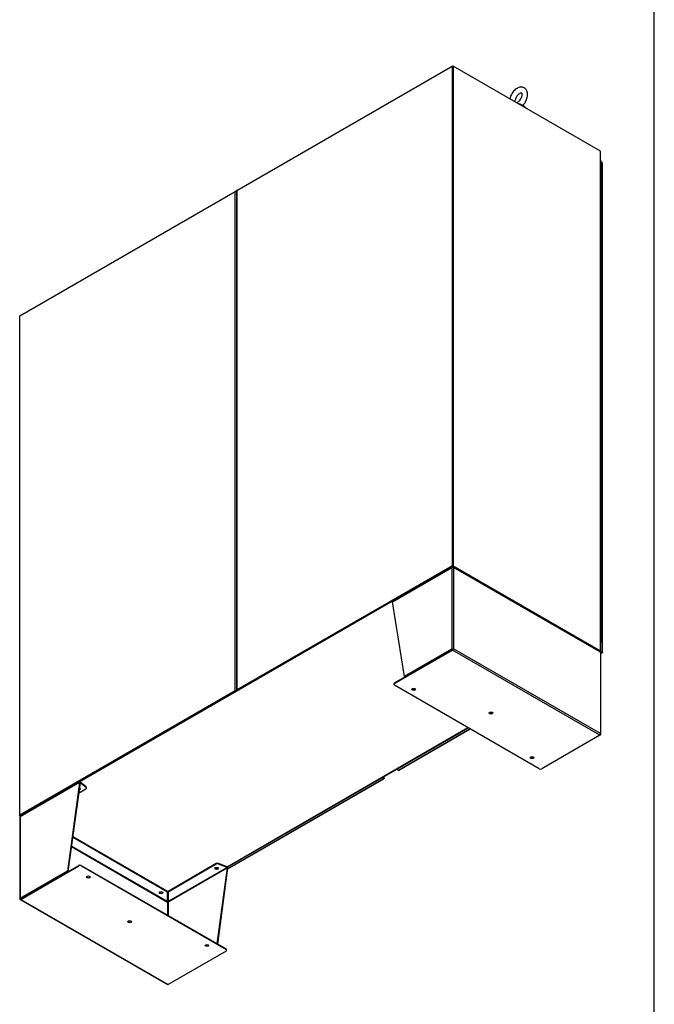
# Model space of a CAD drawing. Header units: inches. Extents: x 2 to 538, y -2 to 358.
# Tile 37 of 43: x 463 to 538, y 113 to 229. Entities that reach past the tile are written whole.
import ezdxf

# ---------------------------------------------------------------- set-up
doc = ezdxf.new("R2010")
doc.units = ezdxf.units.IN
doc.header["$MEASUREMENT"] = 0
for name, color, linetype in [('COM50669', 7, 'Continuous'), ('COM50677-1', 7, 'Continuous'), ('COM55595-3', 7, 'Continuous'), ('COM55597-3', 7, 'Continuous'), ('COM55602-2', 7, 'Continuous'), ('COM55605-2', 7, 'Continuous'), ('COM55607-2', 7, 'Continuous'), ('COM56145', 7, 'Continuous'), ('COM70112-4', 7, 'Continuous'), ('COM70220', 7, 'Continuous'), ('COM71182-2', 7, 'Continuous'), ('COM71183-4', 7, 'Continuous'), ('Default', 7, 'Continuous'), ('SCS86415', 7, 'Continuous'), ('WAF25377', 7, 'Continuous')]:
    doc.layers.add(name, color=color, linetype=linetype)

# ---------------------------------------------------------------- blocks, each defined once
blk = doc.blocks.new('SE6')
at = {"layer": 'COM50669', "color": 7, "linetype": 'Continuous'}
for p, q in [((509.96, 162.02), (510.03, 162.06)), ((507.26, 160.46), (507.2, 160.42)), ((470.18, 139.05), (470.25, 139.09)), ((467.49, 137.5), (467.42, 137.46))]:
    blk.add_line(p, q, dxfattribs=at)
at = {"layer": 'COM50677-1', "color": 7, "linetype": 'Continuous'}
for p, q in [((514.13, 223.01), (514.13, 223.01)), ((514.13, 222.91), (514.13, 222.91)), ((514.13, 221.58), (514.13, 221.58)), ((514.13, 221.48), (514.13, 221.48)), ((514.13, 221.12), (514.13, 221.12)), ((514.13, 221.02), (514.13, 221.02))]:
    blk.add_line(p, q, dxfattribs=at)
at = {"layer": 'COM55595-3', "color": 7, "linetype": 'Continuous'}
for p, q in [((487.69, 128.82), (506.04, 139.41)), ((487.7, 128.87), (505.97, 139.42)), ((505.97, 139.42), (505.79, 139.52)), ((505.97, 139.5), (505.85, 139.56)), ((505.85, 139.56), (505.97, 139.5)), ((505.92, 139.6), (506.03, 139.53)), ((505.97, 139.5), (505.97, 139.5)), ((505.97, 139.5), (505.97, 139.5)), ((505.97, 139.5), (505.97, 139.5)), ((505.97, 139.5), (506.03, 139.46)), ((505.97, 139.5), (505.97, 139.5)), ((505.97, 139.5), (505.97, 139.5)), ((505.97, 139.5), (505.97, 139.5)), ((505.97, 139.5), (506.01, 139.47)), ((506.01, 139.47), (505.97, 139.5)), ((506.01, 139.47), (506.05, 139.42)), ((506.01, 139.47), (506.03, 139.46)), ((506.01, 139.47), (506.07, 139.47)), ((506.03, 139.46), (506.01, 139.47)), ((506.03, 139.53), (506.03, 139.66)), ((506.03, 139.46), (506.03, 139.46)), ((506.03, 139.46), (506.03, 139.46)), ((506.07, 139.48), (506.07, 139.69))]:
    blk.add_line(p, q, dxfattribs=at)
for centre, major_axis, start_param, end_param in [((505.97, 139.53), (-0.072, 0.124), 2.356194, 3.27243), ((505.93, 139.48), (-0.143, 0), 3.010756, 3.926991)]:
    blk.add_ellipse(centre, major_axis=major_axis, ratio=0.57735, start_param=start_param, end_param=end_param, dxfattribs=at)
for points in [[(506.07, 139.47), (506.07, 139.46), (506.07, 139.46), (506.06, 139.46), (506.05, 139.46), (506.04, 139.46), (506.04, 139.46), (506.03, 139.46)], [(506.05, 139.42), (506.05, 139.42), (506.05, 139.43), (506.04, 139.44), (506.04, 139.44), (506.04, 139.45), (506.04, 139.45), (506.03, 139.46)]]:
    blk.add_open_spline(points, degree=3, knots=[0, 0, 0, 0, 0.5, 0.5, 0.75, 0.75, 1, 1, 1, 1], dxfattribs=at)
at = {"layer": 'COM55597-3', "color": 7, "linetype": 'Continuous'}
for p, q in [((531.71, 211.84), (531.53, 211.94)), ((531.71, 154.36), (531.71, 211.84)), ((531.75, 154.3), (531.75, 211.78)), ((531.64, 154.24), (531.48, 154.34)), ((531.52, 154.47), (531.71, 154.36)), ((531.52, 154.39), (531.64, 154.32)), ((531.64, 154.32), (531.52, 154.39)), ((531.53, 154.18), (531.64, 154.24)), ((531.53, 154.13), (531.71, 154.24)), ((531.64, 154.32), (531.64, 154.32)), ((531.64, 154.32), (531.64, 154.32)), ((531.64, 154.32), (531.64, 154.32)), ((531.64, 154.32), (531.66, 154.31)), ((531.64, 154.32), (531.64, 154.32)), ((531.64, 154.32), (531.64, 154.32)), ((531.64, 154.32), (531.64, 154.32)), ((531.69, 154.29), (531.64, 154.32)), ((531.64, 154.32), (531.69, 154.29)), ((531.69, 154.29), (531.71, 154.28)), ((531.69, 154.29), (531.75, 154.29)), ((531.71, 154.28), (531.69, 154.29)), ((531.69, 154.29), (531.72, 154.24)), ((531.7, 154.29), (531.71, 154.28)), ((531.71, 154.28), (531.71, 154.28)), ((531.71, 154.28), (531.71, 154.28)), ((507.74, 140.44), (516.15, 145.3)), ((507.81, 140.43), (516.2, 145.28)), ((507.56, 140.54), (507.74, 140.44))]:
    blk.add_line(p, q, dxfattribs=at)
for centre, major_axis, start_param, end_param in [((531.61, 211.78), (-0.143, 0), 3.141593, 3.926991), ((531.64, 154.36), (-0.072, 0.124), 2.356194, 3.27243), ((531.61, 154.3), (-0.143, 0), 3.010756, 3.926991), ((507.74, 140.56), (-0.072, 0.124), 2.356194, 3.141593)]:
    blk.add_ellipse(centre, major_axis=major_axis, ratio=0.57735, start_param=start_param, end_param=end_param, dxfattribs=at)
for points in [[(531.75, 154.29), (531.75, 154.29), (531.74, 154.29), (531.73, 154.28), (531.73, 154.28), (531.72, 154.28), (531.72, 154.28), (531.71, 154.28)], [(531.72, 154.24), (531.72, 154.25), (531.72, 154.25), (531.72, 154.26), (531.72, 154.26), (531.71, 154.27), (531.71, 154.28), (531.71, 154.28)]]:
    blk.add_open_spline(points, degree=3, knots=[0, 0, 0, 0, 0.5, 0.5, 0.75, 0.75, 1, 1, 1, 1], dxfattribs=at)
at = {"layer": 'COM55602-2', "color": 7, "linetype": 'Continuous'}
for p, q in [((507.06, 160.23), (514.03, 164.25)), ((514.06, 164.32), (507.09, 160.3)), ((514.03, 164.25), (514.03, 154.65)), ((514.03, 164.25), (514.03, 164.25)), ((514.08, 164.27), (514.05, 164.31)), ((514.09, 164.28), (514.09, 164.29)), ((514.17, 164.28), (514.17, 164.29)), ((514.19, 164.27), (514.21, 164.31)), ((531.46, 154.36), (514.2, 164.32)), ((531.49, 154.29), (514.23, 164.25)), ((514.23, 164.25), (514.23, 154.69)), ((508.48, 151.44), (507.06, 160.23)), ((507.29, 150.68), (514.1, 154.61)), ((507.29, 150.6), (514.1, 154.53)), ((514.03, 154.65), (508.48, 151.44)), ((514.1, 154.61), (508.54, 151.4)), ((514.19, 154.67), (514.1, 154.61)), ((514.19, 154.67), (514.1, 154.61)), ((531.42, 144.53), (514.1, 154.53)), ((514.17, 154.65), (514.23, 154.69)), ((531.49, 144.73), (514.23, 154.69)), ((531.49, 154.29), (531.49, 144.73)), ((531.53, 144.63), (531.53, 154.23)), ((507.22, 150.59), (507.22, 150.51)), ((507.29, 150.68), (507.29, 150.6)), ((508.54, 151.4), (508.48, 151.44)), ((524.3, 140.6), (507.29, 150.42)), ((531.42, 144.53), (524.61, 140.6)), ((531.42, 144.53), (531.49, 144.57)), ((531.52, 144.67), (531.52, 144.67)), ((470.25, 138.98), (463.28, 134.95)), ((470.28, 139.04), (463.31, 135.02)), ((470.25, 138.98), (468.83, 128.56)), ((470.32, 138.94), (468.9, 128.52)), ((470.32, 138.94), (470.25, 138.98)), ((470.32, 138.96), (470.27, 139.03)), ((470.32, 138.94), (470.34, 138.95)), ((470.34, 138.95), (470.34, 139.03)), ((471.02, 138.46), (470.34, 139.03)), ((471.02, 138.38), (470.34, 138.95)), ((470.15, 137.73), (470.99, 138.22)), ((471.02, 138.38), (471.02, 138.46)), ((471.06, 138.31), (471.06, 138.39)), ((463.24, 134.89), (463.24, 125.29)), ((463.28, 134.95), (463.28, 134.95)), ((463.28, 134.95), (463.28, 125.35)), ((480.59, 126.1), (469.45, 132.54)), ((480.59, 126.18), (469.46, 132.61)), ((469.3, 131.44), (480.6, 124.91)), ((480.59, 124.99), (469.31, 131.51)), ((468.83, 128.56), (463.28, 125.35)), ((463.35, 125.31), (470.16, 129.24)), ((463.35, 125.23), (470.16, 129.17)), ((468.9, 128.52), (463.35, 125.31)), ((468.9, 128.52), (468.83, 128.56)), ((470.16, 129.17), (470.16, 129.24)), ((470.47, 129.24), (487.48, 119.42)), ((470.47, 129.24), (470.47, 129.17)), ((470.47, 129.17), (487.48, 119.34)), ((486.33, 129.44), (480.67, 126.18)), ((486.33, 129.37), (480.67, 126.1)), ((487.6, 128.99), (480.67, 124.99)), ((487.64, 128.94), (480.67, 124.91)), ((486.33, 129.37), (486.33, 129.44)), ((486.43, 120.03), (487.64, 128.94)), ((486.5, 119.99), (487.7, 128.9)), ((487.6, 129.07), (486.61, 129.46)), ((486.61, 129.46), (486.61, 129.38)), ((487.6, 128.99), (486.61, 129.38)), ((487.6, 128.99), (487.6, 129.07)), ((487.63, 128.96), (487.68, 128.98)), ((487.64, 128.94), (487.7, 128.9)), ((480.59, 126.18), (480.59, 126.1)), ((480.67, 126.18), (480.67, 126.1)), ((463.25, 125.25), (463.35, 125.31)), ((463.25, 125.25), (463.35, 125.31)), ((463.27, 125.22), (480.6, 115.22)), ((463.35, 125.31), (463.28, 125.27)), ((463.35, 125.31), (463.35, 125.31)), ((463.35, 125.31), (463.35, 125.31)), ((463.35, 125.23), (480.67, 115.23)), ((480.59, 124.99), (480.59, 126.1)), ((480.67, 126.1), (480.67, 124.99)), ((480.6, 124.91), (480.6, 123.39)), ((480.67, 124.91), (480.67, 124.91)), ((480.67, 124.91), (480.67, 123.36)), ((487.48, 119.34), (487.48, 119.42)), ((487.55, 119.25), (487.55, 119.33)), ((487.48, 119.16), (480.67, 115.23))]:
    blk.add_line(p, q, dxfattribs=at)
for centre, radius, start, end in [((487.49, 128.88), 0.217, 28.5599, 61.6569), ((487.57, 128.92), 0.0777, 36.3163, 68.8086), ((480.71, 125.01), 0.118, 185.441, 195.4588), ((481.05, 125.08), 0.47, 190.7909, 197.6223), ((480.21, 125.08), 0.47, 342.3777, 349.2092), ((480.56, 125.01), 0.118, 344.5412, 354.559)]:
    blk.add_arc(centre, radius, start, end, dxfattribs=at)
for centre, major_axis, ratio, start_param, end_param in [((514.13, 164.2), (-0.071, 0.124), 0.57735, 0.129436, 0.785398), ((514.13, 164.2), (-0.143, 0), 0.57735, 3.926991, 5.497787), ((514.13, 164.2), (0.072, 0.124), 0.57735, 5.497787, 6.153749), ((507.16, 160.17), (-0.071, 0.124), 0.57735, 0.129436, 0.785398), ((514.13, 154.59), (-0.143, 0), 0.57735, 4.269301, 5.497787), ((514.1, 154.65), (-0.072, -0.124), 0.57735, 0.785398, 2.013884), ((514.13, 154.63), (-0.048, -0.0277), 0.000711, 3.926581, 5.497377), ((514.13, 154.63), (-0.048, -0.0277), 0.000711, 0.785808, 2.356604), ((514.13, 154.63), (0.143, 0.082), 0.000711, 0.784988, 1.127299), ((514.13, 154.63), (0.143, 0.083), 0.000711, -1.127299, -0.784988), ((531.39, 154.23), (0.072, 0.124), 0.57735, 5.497787, 6.153749), ((531.39, 154.23), (-0.143, 0), 0.57735, 3.141593, 3.926991), ((507.44, 150.59), (0.22, 0), 0.57735, 2.356194, 3.141593), ((507.44, 150.51), (0.22, 0), 0.57735, 2.356194, 3.926991), ((509.53, 150.02), (-0.218, 0), 0.57735, 0.312499, 2.829093), ((518.62, 147.22), (-0.218, 0), 0.57735, 0.312499, 2.829093), ((531.39, 144.67), (0.101, -0.175), 0.577824, 1.228075, 1.570385), ((531.39, 144.67), (0.101, -0.175), 0.577824, 1.228897, 1.571207), ((531.42, 144.65), (-0.071, -0.124), 0.57735, 0.785398, 2.013884), ((531.39, 144.63), (-0.143, 0), 0.57735, 2.356194, 3.58468), ((523.47, 141.97), (-0.218, 0), 0.57735, 0.312499, 2.829093), ((524.45, 140.69), (-0.22, 0), 0.57735, 0.785398, 2.356194), ((470.35, 138.92), (-0.072, 0.124), 0.57735, 0.129436, 0.785398), ((470.35, 138.92), (-0.024, 0.0416), 0.57735, 0.129436, 0.785398), ((470.16, 138.25), (-0.218, 0), 0.57735, 1.780587, 4.346191), ((470.16, 138.33), (0.218, 0), 0.57735, 4.972679, 5.970686), ((470.84, 138.31), (-0.22, 0), 0.57735, 2.356194, 3.741789), ((470.84, 138.39), (-0.22, 0), 0.57735, 3.141593, 3.741789), ((463.38, 134.89), (0.143, 0), 0.57735, 2.356194, 3.141593), ((463.38, 134.89), (-0.072, 0.124), 0.57735, 0.129436, 0.785398), ((470.31, 129.15), (-0.22, 0), 0.57735, 3.926991, 5.497787), ((470.31, 129.08), (0.22, 0), 0.57735, 0.785398, 2.356194), ((486.38, 128.96), (0.219, 0), 0.57735, 3.454092, 5.970686), ((486.48, 129.35), (-0.22, 0), 0.57735, 4.112193, 5.497787), ((486.48, 129.28), (0.22, 0), 0.57735, 0.9706, 2.356194), ((487.6, 128.96), (0.024, -0.0416), 0.57735, 0.785398, 1.44136), ((487.6, 128.96), (0.072, -0.124), 0.57735, 0.785398, 1.44136), ((471.3, 127.95), (0.218, 0), 0.57735, 3.454092, 5.970686), ((463.38, 125.29), (0.143, 0), 0.57735, 2.356194, 3.58468), ((463.38, 125.33), (-0.143, -0.082), 0.000711, 0.442678, 0.784988), ((463.38, 125.33), (-0.143, -0.083), 0.000711, -0.784988, -0.442678), ((463.35, 125.35), (0.071, 0.124), 0.57735, 2.698505, 3.926991), ((463.38, 125.33), (0.048, 0.0277), 0.000711, 2.355785, 3.926581), ((463.38, 125.33), (0.048, 0.0277), 0.000711, 2.356604, 3.927401), ((479.84, 126.1), (0.219, 0), 0.57735, 3.454092, 5.970686), ((480.63, 124.93), (-0.024, -0.0416), 0.57735, 4.841825, 5.497787), ((480.63, 124.93), (0.048, 0), 0.57735, 3.926991, 5.497787), ((480.63, 124.93), (0.024, -0.0416), 0.57735, 0.785398, 1.44136), ((476.15, 122.7), (0.218, 0), 0.57735, 3.454092, 5.970686), ((485.24, 119.9), (0.219, 0), 0.57735, 3.454092, 5.970686), ((487.33, 119.33), (-0.22, 0), 0.57735, 3.141593, 3.926991), ((487.33, 119.25), (-0.22, 0), 0.57735, 2.356194, 3.926991), ((480.67, 115.35), (0.071, 0.124), 0.57735, 3.141593, 3.926991)]:
    blk.add_ellipse(centre, major_axis=major_axis, ratio=ratio, start_param=start_param, end_param=end_param, dxfattribs=at)
for centre, major_axis in [((509.53, 149.94), (-0.218, 0)), ((518.62, 147.14), (-0.218, 0)), ((523.47, 141.89), (-0.219, 0)), ((486.38, 128.88), (0.218, 0)), ((471.3, 127.87), (0.218, 0)), ((479.84, 126.03), (-0.218, 0)), ((476.15, 122.62), (0.218, 0)), ((485.24, 119.82), (0.219, 0))]:
    blk.add_ellipse(centre, major_axis=major_axis, ratio=0.57735, dxfattribs=at)
for points in [[(514.09, 164.29), (514.08, 164.3), (514.08, 164.31), (514.06, 164.32), (514.06, 164.32), (514.05, 164.31)], [(514.17, 164.29), (514.18, 164.3), (514.19, 164.31), (514.21, 164.32), (514.21, 164.32), (514.21, 164.31)], [(470.34, 139.03), (470.33, 139.04), (470.31, 139.04), (470.29, 139.05), (470.28, 139.04), (470.27, 139.03)], [(470.34, 138.95), (470.34, 138.96), (470.33, 138.96), (470.33, 138.96), (470.32, 138.96), (470.32, 138.96)]]:
    blk.add_open_spline(points, degree=3, knots=[0, 0, 0, 0, 0.5, 0.5, 1, 1, 1, 1], dxfattribs=at)
at = {"layer": 'COM55605-2', "color": 7, "linetype": 'Continuous'}
for p, q in [((488.76, 208.59), (514.07, 223.2)), ((514.07, 223.2), (514.07, 164.47)), ((514.07, 223.2), (514.13, 223.16)), ((514.13, 223.16), (514.13, 164.43)), ((463.24, 193.86), (488.55, 208.47)), ((488.55, 149.74), (488.55, 208.47)), ((488.71, 208.53), (488.71, 149.8)), ((488.76, 208.59), (488.76, 149.86)), ((463.24, 135.13), (463.24, 193.86)), ((514.07, 164.47), (488.76, 149.86)), ((514.13, 164.43), (488.82, 149.82)), ((514.07, 164.47), (514.13, 164.43)), ((488.55, 149.74), (463.24, 135.13)), ((488.62, 149.7), (463.31, 135.09)), ((463.24, 135.13), (463.31, 135.09))]:
    blk.add_line(p, q, dxfattribs=at)
for centre, major_axis, start_param, end_param in [((488.65, 208.42), (-0.143, 0), 4.269301, 5.497787), ((488.86, 208.53), (0.143, 0), 2.356194, 3.141593), ((488.65, 149.68), (0.143, 0), 1.127709, 2.356194), ((488.86, 149.8), (0.143, 0), 2.356194, 3.58468)]:
    blk.add_ellipse(centre, major_axis=major_axis, ratio=0.57735, start_param=start_param, end_param=end_param, dxfattribs=at)
at = {"layer": 'COM55607-2', "color": 7, "linetype": 'Continuous'}
for p, q in [((531.63, 210.54), (531.63, 211.36)), ((531.63, 209.73), (531.63, 210.54)), ((531.63, 208.91), (531.63, 209.73)), ((531.63, 208.09), (531.63, 208.91)), ((531.63, 207.28), (531.63, 208.09)), ((531.63, 206.46), (531.63, 207.28)), ((531.63, 205.64), (531.63, 206.46)), ((531.63, 204.83), (531.63, 205.64)), ((531.63, 204.01), (531.63, 204.83)), ((531.63, 203.19), (531.63, 204.01)), ((531.63, 202.38), (531.63, 203.19)), ((531.63, 201.56), (531.63, 202.38)), ((531.63, 200.74), (531.63, 201.56)), ((531.63, 199.93), (531.63, 200.74)), ((531.63, 199.11), (531.63, 199.93)), ((531.63, 198.29), (531.63, 199.11)), ((531.63, 197.48), (531.63, 198.29)), ((531.63, 196.66), (531.63, 197.48)), ((531.63, 195.84), (531.63, 196.66)), ((531.63, 195.03), (531.63, 195.84)), ((531.63, 194.21), (531.63, 195.03)), ((531.63, 193.4), (531.63, 194.21)), ((531.63, 192.58), (531.63, 193.4)), ((531.63, 191.76), (531.63, 192.58)), ((531.63, 190.95), (531.63, 191.76)), ((531.63, 190.13), (531.63, 190.95)), ((531.63, 189.31), (531.63, 190.13)), ((531.63, 188.5), (531.63, 189.31)), ((531.63, 187.68), (531.63, 188.5)), ((531.63, 186.86), (531.63, 187.68)), ((531.63, 186.05), (531.63, 186.86)), ((531.63, 185.23), (531.63, 186.05)), ((531.63, 184.41), (531.63, 185.23)), ((531.63, 183.6), (531.63, 184.41)), ((531.63, 182.78), (531.63, 183.6)), ((531.63, 181.96), (531.63, 182.78)), ((531.63, 181.15), (531.63, 181.96)), ((531.63, 180.33), (531.63, 181.15)), ((531.63, 179.51), (531.63, 180.33)), ((531.63, 178.7), (531.63, 179.51)), ((531.63, 177.88), (531.63, 178.7)), ((531.63, 177.07), (531.63, 177.88)), ((531.63, 176.25), (531.63, 177.07)), ((531.63, 175.43), (531.63, 176.25)), ((531.63, 174.62), (531.63, 175.43)), ((531.63, 173.8), (531.63, 174.62)), ((531.63, 172.98), (531.63, 173.8)), ((531.63, 172.17), (531.63, 172.98)), ((531.63, 171.35), (531.63, 172.17)), ((531.63, 170.53), (531.63, 171.35)), ((531.63, 169.72), (531.63, 170.53)), ((531.63, 168.9), (531.63, 169.72)), ((531.63, 168.08), (531.63, 168.9)), ((531.63, 167.27), (531.63, 168.08)), ((531.63, 166.45), (531.63, 167.27)), ((531.63, 165.63), (531.63, 166.45)), ((531.63, 164.82), (531.63, 165.63)), ((531.63, 164), (531.63, 164.82)), ((531.63, 163.18), (531.63, 164)), ((531.63, 162.37), (531.63, 163.18)), ((531.63, 161.55), (531.63, 162.37)), ((531.63, 160.74), (531.63, 161.55)), ((531.63, 159.92), (531.63, 160.74)), ((531.63, 159.1), (531.63, 159.92)), ((531.63, 158.29), (531.63, 159.1)), ((531.63, 157.47), (531.63, 158.29)), ((531.63, 156.65), (531.63, 157.47)), ((531.63, 155.84), (531.63, 156.65)), ((531.53, 155.8), (531.56, 155.81)), ((531.6, 155.79), (531.53, 155.75)), ((531.56, 155.81), (531.56, 155.82)), ((531.57, 155.84), (531.57, 155.85))]:
    blk.add_line(p, q, dxfattribs=at)
for centre, major_axis, start_param, end_param in [((531.52, 211.36), (-0.117, 0), 3.141593, 4.601974), ((531.52, 210.54), (0.117, 0), 0, 1.460381), ((531.52, 210.54), (-0.117, 0), 3.141593, 4.601974), ((531.52, 209.73), (0.117, 0), 0, 1.460381), ((531.52, 209.73), (-0.117, 0), 3.141593, 4.601974), ((531.52, 208.91), (0.117, 0), 0, 1.460381), ((531.52, 208.91), (-0.117, 0), 3.141593, 4.601974), ((531.52, 208.09), (0.117, 0), 0, 1.460381), ((531.52, 208.09), (-0.117, 0), 3.141593, 4.601974), ((531.52, 207.28), (0.117, 0), 0, 1.460381), ((531.52, 207.28), (-0.117, 0), 3.141593, 4.601974), ((531.52, 206.46), (0.117, 0), 0, 1.460381), ((531.52, 206.46), (-0.117, 0), 3.141593, 4.601974), ((531.52, 205.64), (0.117, 0), 0, 1.460381), ((531.52, 205.64), (-0.117, 0), 3.141593, 4.601974), ((531.52, 204.83), (0.117, 0), 0, 1.460381), ((531.52, 204.83), (-0.117, 0), 3.141593, 4.601974), ((531.52, 204.01), (0.117, 0), 0, 1.460381), ((531.52, 204.01), (-0.117, 0), 3.141593, 4.601974), ((531.52, 203.19), (0.117, 0), 0, 1.460381), ((531.52, 203.19), (-0.117, 0), 3.141593, 4.601974), ((531.52, 202.38), (0.117, 0), 0, 1.460381), ((531.52, 202.38), (-0.117, 0), 3.141593, 4.601974), ((531.52, 201.56), (0.117, 0), 0, 1.460381), ((531.52, 201.56), (-0.117, 0), 3.141593, 4.601974), ((531.52, 200.74), (0.117, 0), 0, 1.460381), ((531.52, 200.74), (-0.117, 0), 3.141593, 4.601974), ((531.52, 199.93), (0.117, 0), 0, 1.460381), ((531.52, 199.93), (-0.117, 0), 3.141593, 4.601974), ((531.52, 199.11), (0.117, 0), 0, 1.460381), ((531.52, 199.11), (-0.117, 0), 3.141593, 4.601974), ((531.52, 198.29), (0.117, 0), 0, 1.460381), ((531.52, 198.29), (-0.117, 0), 3.141593, 4.601974), ((531.52, 197.48), (0.117, 0), 0, 1.460381), ((531.52, 197.48), (-0.117, 0), 3.141593, 4.601974), ((531.52, 196.66), (0.117, 0), 0, 1.460381), ((531.52, 196.66), (-0.117, 0), 3.141593, 4.601974), ((531.52, 195.84), (0.117, 0), 0, 1.460381), ((531.52, 195.84), (-0.117, 0), 3.141593, 4.601974), ((531.52, 195.03), (0.117, 0), 0, 1.460381), ((531.52, 195.03), (-0.117, 0), 3.141593, 4.601974), ((531.52, 194.21), (0.117, 0), 0, 1.460381), ((531.52, 194.21), (-0.117, 0), 3.141593, 4.601974), ((531.52, 193.4), (0.117, 0), 0, 1.460381), ((531.52, 193.4), (-0.117, 0), 3.141593, 4.601974), ((531.52, 192.58), (0.117, 0), 0, 1.460381), ((531.52, 192.58), (-0.117, 0), 3.141593, 4.601974), ((531.52, 191.76), (0.117, 0), 0, 1.460381), ((531.52, 191.76), (-0.117, 0), 3.141593, 4.601974), ((531.52, 190.95), (0.117, 0), 0, 1.460381), ((531.52, 190.95), (-0.117, 0), 3.141593, 4.601974), ((531.52, 190.13), (0.117, 0), 0, 1.460381), ((531.52, 190.13), (-0.117, 0), 3.141593, 4.601974), ((531.52, 189.31), (0.117, 0), 0, 1.460381), ((531.52, 189.31), (-0.117, 0), 3.141593, 4.601974), ((531.52, 188.5), (0.117, 0), 0, 1.460381), ((531.52, 188.5), (-0.117, 0), 3.141593, 4.601974), ((531.52, 187.68), (0.117, 0), 0, 1.460381), ((531.52, 187.68), (-0.117, 0), 3.141593, 4.601974), ((531.52, 186.86), (0.117, 0), 0, 1.460381), ((531.52, 186.86), (-0.117, 0), 3.141593, 4.601974), ((531.52, 186.05), (0.117, 0), 0, 1.460381), ((531.52, 186.05), (-0.117, 0), 3.141593, 4.601974), ((531.52, 185.23), (0.117, 0), 0, 1.460381), ((531.52, 185.23), (-0.117, 0), 3.141593, 4.601974), ((531.52, 184.41), (0.117, 0), 0, 1.460381), ((531.52, 184.41), (-0.117, 0), 3.141593, 4.601974), ((531.52, 183.6), (0.117, 0), 0, 1.460381), ((531.52, 183.6), (-0.117, 0), 3.141593, 4.601974), ((531.52, 182.78), (0.117, 0), 0, 1.460381), ((531.52, 182.78), (-0.117, 0), 3.141593, 4.601974), ((531.52, 181.96), (0.117, 0), 0, 1.460381), ((531.52, 181.96), (-0.117, 0), 3.141593, 4.601974), ((531.52, 181.15), (0.117, 0), 0, 1.460381), ((531.52, 181.15), (-0.117, 0), 3.141593, 4.601974), ((531.52, 180.33), (0.117, 0), 0, 1.460381), ((531.52, 180.33), (-0.117, 0), 3.141593, 4.601974), ((531.52, 179.51), (0.117, 0), 0, 1.460381), ((531.52, 179.51), (-0.117, 0), 3.141593, 4.601974), ((531.52, 178.7), (0.117, 0), 0, 1.460381), ((531.52, 178.7), (-0.117, 0), 3.141593, 4.601974), ((531.52, 177.88), (0.117, 0), 0, 1.460381), ((531.52, 177.88), (-0.117, 0), 3.141593, 4.601974), ((531.52, 177.07), (0.117, 0), 0, 1.460381), ((531.52, 177.07), (-0.117, 0), 3.141593, 4.601974), ((531.52, 176.25), (0.117, 0), 0, 1.460381), ((531.52, 176.25), (-0.117, 0), 3.141593, 4.601974), ((531.52, 175.43), (0.117, 0), 0, 1.460381), ((531.52, 175.43), (-0.117, 0), 3.141593, 4.601974), ((531.52, 174.62), (0.117, 0), 0, 1.460381), ((531.52, 174.62), (-0.117, 0), 3.141593, 4.601974), ((531.52, 173.8), (0.117, 0), 0, 1.460381), ((531.52, 173.8), (-0.117, 0), 3.141593, 4.601974), ((531.52, 172.98), (0.117, 0), 0, 1.460381), ((531.52, 172.98), (-0.117, 0), 3.141593, 4.601974), ((531.52, 172.17), (0.117, 0), 0, 1.460381), ((531.52, 172.17), (-0.117, 0), 3.141593, 4.601974), ((531.52, 171.35), (0.117, 0), 0, 1.460381), ((531.52, 171.35), (-0.117, 0), 3.141593, 4.601974), ((531.52, 170.53), (0.117, 0), 0, 1.460381), ((531.52, 170.53), (-0.117, 0), 3.141593, 4.601974), ((531.52, 169.72), (0.117, 0), 0, 1.460381), ((531.52, 169.72), (-0.117, 0), 3.141593, 4.601974), ((531.52, 168.9), (0.117, 0), 0, 1.460381), ((531.52, 168.9), (-0.117, 0), 3.141593, 4.601974), ((531.52, 168.08), (0.117, 0), 0, 1.460381), ((531.52, 168.08), (-0.117, 0), 3.141593, 4.601974), ((531.52, 167.27), (0.117, 0), 0, 1.460381), ((531.52, 167.27), (-0.117, 0), 3.141593, 4.601974), ((531.52, 166.45), (0.117, 0), 0, 1.460381), ((531.52, 166.45), (-0.117, 0), 3.141593, 4.601974), ((531.52, 165.63), (0.117, 0), 0, 1.460381), ((531.52, 165.63), (-0.117, 0), 3.141593, 4.601974), ((531.52, 164.82), (0.117, 0), 0, 1.460381), ((531.52, 164.82), (-0.117, 0), 3.141593, 4.601974), ((531.52, 164), (0.117, 0), 0, 1.460381), ((531.52, 164), (-0.117, 0), 3.141593, 4.601974), ((531.52, 163.18), (0.117, 0), 0, 1.460381), ((531.52, 163.18), (-0.117, 0), 3.141593, 4.601974), ((531.52, 162.37), (0.117, 0), 0, 1.460381), ((531.52, 162.37), (-0.117, 0), 3.141593, 4.601974), ((531.52, 161.55), (0.117, 0), 0, 1.460381), ((531.52, 161.55), (-0.117, 0), 3.141593, 4.601974), ((531.52, 160.74), (0.117, 0), 0, 1.460381), ((531.52, 160.74), (-0.117, 0), 3.141593, 4.601974), ((531.52, 159.92), (0.117, 0), 0, 1.460381), ((531.52, 159.92), (-0.117, 0), 3.141593, 4.601974), ((531.52, 159.1), (0.117, 0), 0, 1.460381), ((531.52, 159.1), (-0.117, 0), 3.141593, 4.601974), ((531.52, 158.29), (0.117, 0), 0, 1.460381), ((531.52, 158.29), (-0.117, 0), 3.141593, 4.601974), ((531.52, 157.47), (0.117, 0), 0, 1.460381), ((531.52, 157.47), (-0.117, 0), 3.141593, 4.601974), ((531.52, 156.65), (0.117, 0), 0, 1.460381), ((531.52, 156.65), (-0.117, 0), 3.141593, 4.601974), ((531.52, 155.84), (0.117, 0), -0.785398, 1.460381), ((531.52, 155.84), (0.055, 0), -0.785398, 1.334188), ((531.52, 155.84), (-0.05, 0), 1.83159, 4.451596)]:
    blk.add_ellipse(centre, major_axis=major_axis, ratio=0.57735, start_param=start_param, end_param=end_param, dxfattribs=at)
at = {"layer": 'COM56145', "color": 7, "linetype": 'Continuous'}
for p, q in [((514.13, 207.07), (514.13, 207.07)), ((514.13, 207.06), (514.13, 207.06)), ((514.13, 206.46), (514.13, 206.46)), ((514.13, 206.39), (514.13, 206.39)), ((514.13, 206.31), (514.13, 206.31)), ((514.13, 206.29), (514.13, 206.29)), ((514.13, 205.99), (514.13, 205.99)), ((514.13, 205.95), (514.13, 205.95)), ((514.13, 205.88), (514.13, 205.88)), ((514.13, 205.8), (514.13, 205.8)), ((514.13, 205.78), (514.13, 205.78))]:
    blk.add_line(p, q, dxfattribs=at)
at = {"layer": 'COM70112-4', "color": 7, "linetype": 'Continuous'}
for p, q in [((514.07, 223.2), (514.13, 223.24)), ((514.13, 223.24), (514.2, 223.2)), ((514.13, 223.16), (514.13, 223.24)), ((514.13, 223.16), (514.13, 223.16)), ((531.52, 212.18), (531.52, 212.14)), ((488.55, 208.47), (488.76, 208.59)), ((514.13, 203.2), (514.13, 203.2)), ((514.13, 203.12), (514.13, 203.12)), ((514.13, 202.23), (514.13, 202.23)), ((514.13, 202), (514.13, 202)), ((514.13, 201.36), (514.13, 201.36))]:
    blk.add_line(p, q, dxfattribs=at)
at = {"layer": 'COM70220', "color": 7, "linetype": 'Continuous'}
blk.add_line((514.13, 201.05), (514.13, 201.05), dxfattribs=at)
at = {"layer": 'COM71182-2', "color": 7, "linetype": 'Continuous'}
for p, q in [((514.13, 223.16), (514.2, 223.2)), ((514.13, 223.16), (514.13, 164.43)), ((514.2, 223.2), (514.2, 164.47)), ((531.52, 213.2), (514.2, 223.2)), ((531.52, 212.18), (531.52, 213.2)), ((531.49, 212.2), (531.49, 212.18)), ((531.49, 212.2), (531.52, 212.18)), ((531.49, 155.53), (531.49, 212.18)), ((531.5, 212.17), (531.52, 212.18)), ((531.53, 155.47), (531.53, 212.12)), ((514.13, 164.43), (514.2, 164.47)), ((514.13, 164.43), (531.46, 154.43)), ((514.2, 164.47), (531.52, 154.47)), ((531.49, 155.53), (531.49, 155.51)), ((531.49, 155.51), (531.52, 155.49)), ((531.52, 154.47), (531.52, 155.49)), ((531.46, 154.43), (531.52, 154.47)), ((463.24, 135.05), (463.24, 135.13)), ((463.31, 135.09), (463.24, 135.05)), ((463.31, 135.01), (463.24, 135.05))]:
    blk.add_line(p, q, dxfattribs=at)
for centre, start_param in [((531.39, 212.12), 3.141593), ((531.39, 155.47), 2.806736)]:
    blk.add_ellipse(centre, major_axis=(-0.143, 0), ratio=0.57735, start_param=start_param, end_param=3.926991, dxfattribs=at)
at = {"layer": 'COM71183-4', "color": 7, "linetype": 'Continuous'}
for p, q in [((514.13, 164.43), (463.31, 135.09)), ((514.13, 164.43), (514.13, 164.35)), ((531.42, 154.45), (514.13, 164.43)), ((514.13, 164.35), (514.07, 164.31)), ((514.2, 164.31), (514.13, 164.35)), ((507.07, 160.28), (470.3, 139.05)), ((531.47, 154.35), (531.49, 154.36)), ((531.52, 154.47), (531.52, 154.43)), ((487.6, 129.07), (515.93, 145.43)), ((487.63, 129.04), (515.97, 145.4)), ((463.31, 135.09), (463.31, 135.02)), ((480.59, 125.03), (480.6, 125.03)), ((480.6, 125.03), (480.67, 125.07)), ((480.67, 125.02), (480.67, 125.02))]:
    blk.add_line(p, q, dxfattribs=at)
for centre, start_param, end_param in [((531.42, 154.49), 3.141593, 3.926991), ((480.6, 125.15), 2.356194, 3.141593)]:
    blk.add_ellipse(centre, major_axis=(-0.071, 0.124), ratio=0.57735, start_param=start_param, end_param=end_param, dxfattribs=at)
at = {"layer": 'SCS86415', "color": 7, "linetype": 'Continuous'}
blk.add_ellipse((521.87, 218.33), major_axis=(-0.611, 0), ratio=0.57735, start_param=4.053117, end_param=4.406058, dxfattribs=at)
for points, knots in [([(522.34, 218.56), (522.4, 218.62), (522.52, 218.74), (522.68, 218.99), (522.81, 219.25), (522.9, 219.52), (522.94, 219.8), (522.93, 220.06), (522.87, 220.28), (522.76, 220.46), (522.62, 220.61), (522.43, 220.7), (522.23, 220.74), (522.02, 220.72), (521.8, 220.65), (521.59, 220.52), (521.38, 220.35), (521.19, 220.13), (521.03, 219.88), (520.91, 219.62), (520.86, 219.45), (520.84, 219.37)], [0, 0, 0, 0, 0.0470551, 0.0990318, 0.1510416, 0.2034245, 0.2565888, 0.3109398, 0.3586587, 0.4035279, 0.4466817, 0.492761, 0.5372138, 0.5818845, 0.628894, 0.6789207, 0.7308531, 0.7829788, 0.8349386, 0.8869897, 0.9344417, 0.9344417, 0.9344417, 0.9344417]), ([(521.47, 219.03), (521.47, 219.06), (521.47, 219.13), (521.5, 219.28), (521.57, 219.47), (521.67, 219.66), (521.8, 219.82), (521.94, 219.95), (522.07, 220.04), (522.17, 220.07), (522.22, 220.07), (522.22, 220.06), (522.23, 220.06), (522.26, 220), (522.27, 219.88), (522.26, 219.72), (522.21, 219.54), (522.12, 219.35), (522, 219.17), (521.87, 219.02), (521.76, 218.93), (521.69, 218.89), (521.67, 218.88)], [0, 0, 0, 0, 0.0202954, 0.0594446, 0.099573, 0.1404517, 0.1815088, 0.2219816, 0.2613637, 0.2996708, 0.3382749, 0.3797436, 0.4238229, 0.4607468, 0.4998163, 0.5385499, 0.5781158, 0.6186615, 0.659699, 0.7005678, 0.7405715, 0.7605242, 0.7605242, 0.7605242, 0.7605242]), ([(521.85, 218.79), (521.88, 218.78), (521.9, 218.78), (521.98, 218.77), (522.04, 218.75), (522.16, 218.71), (522.23, 218.68), (522.31, 218.63), (522.34, 218.61), (522.35, 218.59)], [0.7833659, 0.7833659, 0.7833659, 0.7833659, 0.8125, 0.8125, 0.875, 0.875, 0.9375, 0.9375, 1, 1, 1, 1]), ([(522.31, 218.59), (522.3, 218.59), (522.28, 218.6), (522.22, 218.64), (522.16, 218.67), (522.04, 218.71), (521.98, 218.73), (521.92, 218.74)], [0.0402692, 0.0402692, 0.0402692, 0.0402692, 0.0625, 0.0625, 0.125, 0.125, 0.1872723, 0.1872723, 0.1872723, 0.1872723])]:
    blk.add_open_spline(points, degree=3, knots=knots, dxfattribs=at)
at = {"layer": 'WAF25377', "color": 7, "linetype": 'Continuous'}
blk.add_ellipse((521.87, 218.16), major_axis=(0.875, 0), ratio=0.57735, start_param=0.266914, end_param=1.303882, dxfattribs=at)
blk = doc.blocks.new('BORDER')
at = {"layer": 'Default', "color": 7, "linetype": 'Continuous'}
blk.add_line((0, 0), (0, 27.86), dxfattribs=at)

msp = doc.modelspace()

# ---------------------------------------------------------------- block references
at = {"layer": 'Default', "color": 7, "xscale": 12.8, "yscale": 12.8, "zscale": 12.8}
msp.add_blockref('BORDER', (537.834, 1.476), dxfattribs=at)
at = {"layer": 'Default'}
msp.add_blockref('SE6', (0, 0), dxfattribs=at)

doc.saveas('drawing.dxf')
